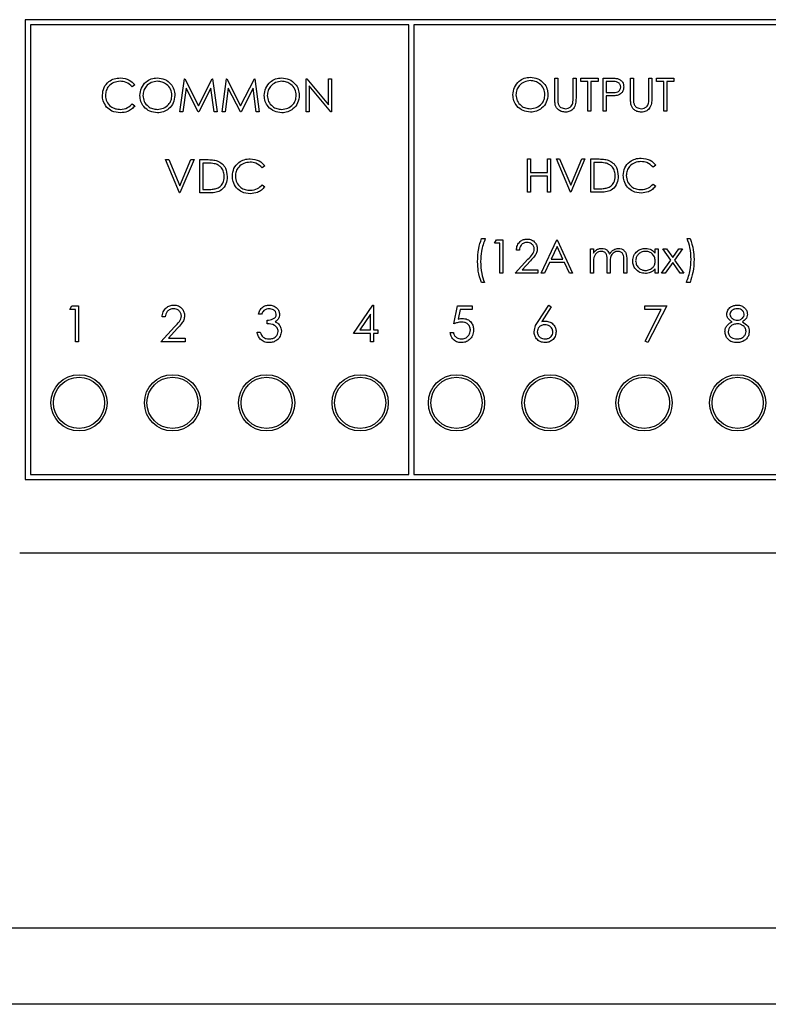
# Model space of a CAD drawing. Header units: millimetres. Extents: x -83 to 830, y 10 to 584.
# Tile 3 of 23: x 119 to 178, y 314 to 391. Entities that reach past the tile are written whole.
import ezdxf

# ---------------------------------------------------------------- set-up
doc = ezdxf.new("R2010")
doc.units = ezdxf.units.MM
doc.header["$LTSCALE"] = 2

msp = doc.modelspace()

# ---------------------------------------------------------------- linework, layer by layer
at = {"color": 7, "linetype": 'Continuous', "lineweight": 25}
for p, q in [((210.007, 390.882), (119.607, 390.882)), ((119.607, 390.882), (119.607, 354.882)), ((120.007, 390.482), (120.007, 355.282)), ((149.607, 390.482), (120.007, 390.482)), ((149.607, 355.282), (149.607, 390.482)), ((150.007, 390.482), (150.007, 355.282)), ((179.607, 390.482), (150.007, 390.482)), ((131.707, 383.657), (132.051, 386.257)), ((132.051, 386.257), (132.084, 386.257)), ((132.084, 386.257), (133.157, 384.124)), ((133.157, 384.124), (134.228, 386.257)), ((134.228, 386.257), (134.262, 386.257)), ((134.262, 386.257), (134.607, 383.657)), ((135.007, 383.657), (135.351, 386.257)), ((135.351, 386.257), (135.384, 386.257)), ((135.384, 386.257), (136.457, 384.124)), ((136.457, 384.124), (137.528, 386.257)), ((137.528, 386.257), (137.562, 386.257)), ((137.562, 386.257), (137.907, 383.657)), ((141.574, 386.257), (141.623, 386.257)), ((141.574, 383.657), (141.574, 386.257)), ((141.623, 386.257), (143.341, 384.211)), ((143.341, 386.257), (143.574, 386.257)), ((143.341, 384.211), (143.341, 386.257)), ((143.574, 386.257), (143.574, 383.657)), ((161.033, 386.308), (161.267, 386.308)), ((161.033, 384.738), (161.033, 386.308)), ((161.267, 386.308), (161.267, 384.751)), ((162.467, 386.308), (162.7, 386.308)), ((162.467, 384.751), (162.467, 386.308)), ((162.7, 386.308), (162.7, 384.738)), ((163.067, 386.308), (164.433, 386.308)), ((163.067, 386.042), (163.067, 386.308)), ((164.433, 386.308), (164.433, 386.042)), ((164.833, 386.308), (165.343, 386.308)), ((164.833, 383.708), (164.833, 386.308)), ((166.967, 386.308), (167.2, 386.308)), ((166.967, 384.738), (166.967, 386.308)), ((167.2, 386.308), (167.2, 384.751)), ((168.4, 386.308), (168.633, 386.308)), ((168.4, 384.751), (168.4, 386.308)), ((168.633, 386.308), (168.633, 384.738)), ((169, 386.308), (170.367, 386.308)), ((169, 386.042), (169, 386.308)), ((170.367, 386.308), (170.367, 386.042)), ((128.174, 385.78), (127.97, 385.624)), ((132.191, 385.532), (131.942, 383.657)), ((133.133, 383.657), (132.191, 385.532)), ((134.124, 385.528), (133.185, 383.657)), ((134.373, 383.657), (134.124, 385.528)), ((135.491, 385.532), (135.242, 383.657)), ((136.433, 383.657), (135.491, 385.532)), ((137.424, 385.528), (136.485, 383.657)), ((137.673, 383.657), (137.424, 385.528)), ((141.807, 385.699), (141.807, 383.657)), ((143.521, 383.657), (141.807, 385.699)), ((163.633, 386.042), (163.067, 386.042)), ((163.633, 383.708), (163.633, 386.042)), ((163.867, 386.042), (163.867, 383.708)), ((164.433, 386.042), (163.867, 386.042)), ((165.542, 386.042), (165.067, 386.042)), ((165.067, 386.042), (165.067, 385.175)), ((169.567, 386.042), (169, 386.042)), ((169.567, 383.708), (169.567, 386.042)), ((169.8, 386.042), (169.8, 383.708)), ((170.367, 386.042), (169.8, 386.042)), ((165.067, 385.175), (165.522, 385.169)), ((165.067, 384.908), (165.067, 383.708)), ((165.252, 384.908), (165.067, 384.908)), ((127.97, 384.29), (128.174, 384.136)), ((131.942, 383.657), (131.707, 383.657)), ((133.185, 383.657), (133.133, 383.657)), ((134.607, 383.657), (134.373, 383.657)), ((135.242, 383.657), (135.007, 383.657)), ((136.485, 383.657), (136.433, 383.657)), ((137.907, 383.657), (137.673, 383.657)), ((141.807, 383.657), (141.574, 383.657)), ((143.574, 383.657), (143.521, 383.657)), ((163.867, 383.708), (163.633, 383.708)), ((165.067, 383.708), (164.833, 383.708)), ((169.8, 383.708), (169.567, 383.708)), ((130.574, 379.924), (130.824, 379.924)), ((131.674, 377.324), (130.574, 379.924)), ((130.824, 379.924), (131.691, 377.875)), ((131.691, 377.875), (132.557, 379.924)), ((132.807, 379.924), (131.707, 377.324)), ((132.557, 379.924), (132.807, 379.924)), ((133.274, 379.924), (133.799, 379.924)), ((133.274, 377.324), (133.274, 379.924)), ((133.69, 379.657), (133.507, 379.657)), ((133.507, 379.657), (133.507, 377.59)), ((138.341, 379.446), (138.136, 379.29)), ((158.9, 379.975), (159.133, 379.975)), ((158.9, 377.375), (158.9, 379.975)), ((159.133, 379.975), (159.133, 378.908)), ((160.467, 379.975), (160.7, 379.975)), ((160.467, 378.908), (160.467, 379.975)), ((160.7, 379.975), (160.7, 377.375)), ((161.167, 379.975), (161.417, 379.975)), ((162.267, 377.375), (161.167, 379.975)), ((161.417, 379.975), (162.283, 377.926)), ((162.283, 377.926), (163.15, 379.975)), ((163.4, 379.975), (162.3, 377.375)), ((163.15, 379.975), (163.4, 379.975)), ((163.867, 379.975), (164.392, 379.975)), ((163.867, 377.375), (163.867, 379.975)), ((164.283, 379.708), (164.1, 379.708)), ((164.1, 379.708), (164.1, 377.642)), ((168.933, 379.498), (168.729, 379.342)), ((159.133, 378.908), (160.467, 378.908)), ((159.133, 378.642), (159.133, 377.375)), ((160.467, 378.642), (159.133, 378.642)), ((160.467, 377.375), (160.467, 378.642)), ((138.136, 377.957), (138.341, 377.802)), ((168.729, 378.008), (168.933, 377.854)), ((131.707, 377.324), (131.674, 377.324)), ((134.08, 377.324), (133.274, 377.324)), ((133.507, 377.59), (133.806, 377.59)), ((159.133, 377.375), (158.9, 377.375)), ((160.7, 377.375), (160.467, 377.375)), ((162.3, 377.375), (162.267, 377.375)), ((164.672, 377.375), (163.867, 377.375)), ((164.1, 377.642), (164.398, 377.642)), ((155.3, 373.742), (155.6, 373.742)), ((156.333, 373.375), (156.486, 373.642)), ((156.733, 373.375), (156.333, 373.375)), ((156.486, 373.642), (156.967, 373.642)), ((156.733, 371.042), (156.733, 373.375)), ((156.967, 373.642), (156.967, 371.042)), ((159.967, 371.042), (161.2, 373.642)), ((161.2, 373.642), (161.233, 373.642)), ((161.233, 373.642), (162.433, 371.042)), ((171.4, 373.742), (171.633, 373.742)), ((158.267, 372.842), (158.033, 372.842)), ((161.214, 373.135), (160.743, 372.142)), ((161.672, 372.142), (161.214, 373.135)), ((163.833, 372.942), (164.067, 372.942)), ((163.833, 371.042), (163.833, 372.942)), ((164.067, 372.942), (164.067, 372.612)), ((168.9, 372.59), (168.9, 372.942)), ((168.9, 372.942), (169.133, 372.942)), ((169.133, 372.942), (169.133, 371.042)), ((169.5, 372.942), (169.778, 372.942)), ((170.128, 372.062), (169.5, 372.942)), ((169.778, 372.942), (170.267, 372.256)), ((170.267, 372.256), (170.756, 372.942)), ((171.033, 372.942), (170.406, 372.062)), ((170.756, 372.942), (171.033, 372.942)), ((157.933, 371.042), (158.942, 372.118)), ((159.141, 372.003), (158.49, 371.308)), ((160.617, 371.875), (160.221, 371.042)), ((161.795, 371.875), (160.617, 371.875)), ((160.743, 372.142), (161.672, 372.142)), ((162.18, 371.042), (161.795, 371.875)), ((164.067, 371.841), (164.067, 371.042)), ((165.133, 371.042), (165.133, 372.008)), ((165.367, 371.781), (165.367, 371.042)), ((166.433, 371.042), (166.433, 372.072)), ((166.667, 372.071), (166.667, 371.042)), ((169.4, 371.042), (170.128, 372.062)), ((170.267, 371.867), (169.677, 371.042)), ((170.856, 371.042), (170.267, 371.867)), ((170.406, 372.062), (171.133, 371.042)), ((156.967, 371.042), (156.733, 371.042)), ((159.7, 371.042), (157.933, 371.042)), ((158.49, 371.308), (159.7, 371.308)), ((159.7, 371.308), (159.7, 371.042)), ((160.221, 371.042), (159.967, 371.042)), ((162.433, 371.042), (162.18, 371.042)), ((164.067, 371.042), (163.833, 371.042)), ((165.367, 371.042), (165.133, 371.042)), ((166.667, 371.042), (166.433, 371.042)), ((168.9, 371.042), (168.9, 371.37)), ((169.133, 371.042), (168.9, 371.042)), ((169.677, 371.042), (169.4, 371.042)), ((171.133, 371.042), (170.856, 371.042)), ((155.533, 370.308), (155.3, 370.308)), ((171.633, 370.308), (171.333, 370.308)), ((145.277, 366.312), (146.805, 368.538)), ((146.805, 368.538), (146.856, 368.538)), ((146.856, 368.538), (146.856, 366.599)), ((159.733, 367.26), (160.569, 368.538)), ((160.569, 368.538), (160.763, 368.386)), ((123.092, 368.179), (123.257, 368.466)), ((123.523, 368.179), (123.092, 368.179)), ((123.257, 368.466), (123.774, 368.466)), ((123.523, 365.666), (123.523, 368.179)), ((123.774, 368.466), (123.774, 365.666)), ((138.097, 367.82), (137.846, 367.82)), ((146.605, 367.815), (145.77, 366.599)), ((146.605, 366.599), (146.605, 367.815)), ((153.138, 367.066), (153.426, 368.466)), ((153.426, 368.466), (154.574, 368.466)), ((153.622, 368.179), (153.471, 367.442)), ((154.574, 368.179), (153.622, 368.179)), ((154.574, 368.466), (154.574, 368.179)), ((160.763, 368.386), (160.023, 367.254)), ((168.072, 368.466), (169.795, 368.466)), ((168.072, 368.179), (168.072, 368.466)), ((169.37, 368.179), (168.072, 368.179)), ((168.106, 365.713), (169.37, 368.179)), ((169.795, 368.466), (168.323, 365.594)), ((130.559, 367.604), (130.308, 367.604)), ((138.528, 367.066), (138.528, 367.353)), ((130.2, 365.666), (131.286, 366.825)), ((131.5, 366.701), (130.8, 365.953)), ((137.738, 366.42), (137.99, 366.42)), ((146.605, 366.312), (145.277, 366.312)), ((145.77, 366.599), (146.605, 366.599)), ((146.605, 365.666), (146.605, 366.312)), ((146.856, 366.599), (147.179, 366.599)), ((146.856, 366.312), (146.856, 365.666)), ((147.179, 366.312), (146.856, 366.312)), ((147.179, 366.599), (147.179, 366.312)), ((152.851, 366.384), (153.103, 366.384)), ((123.774, 365.666), (123.523, 365.666)), ((132.103, 365.666), (130.2, 365.666)), ((130.8, 365.953), (132.103, 365.953)), ((132.103, 365.953), (132.103, 365.666)), ((146.856, 365.666), (146.605, 365.666)), ((168.323, 365.594), (168.106, 365.713)), ((119.607, 354.882), (210.007, 354.882)), ((120.007, 355.282), (149.607, 355.282)), ((150.007, 355.282), (179.607, 355.282)), ((119.167, 349.142), (267.167, 349.142)), ((68.041, 319.785), (318.441, 319.785)), ((321.441, 313.785), (65.041, 313.785))]:
    msp.add_line(p, q, dxfattribs=at)
for centre, radius in [((123.807, 360.882), 2.2), ((123.807, 360.882), 2), ((131.127, 360.882), 2.2), ((131.127, 360.882), 2), ((138.487, 360.882), 2.2), ((138.487, 360.882), 2), ((145.807, 360.882), 2.2), ((145.807, 360.882), 2), ((153.347, 360.882), 2.2), ((153.347, 360.882), 2), ((160.667, 360.882), 2.2), ((160.667, 360.882), 2), ((168.027, 360.882), 2.2), ((168.027, 360.882), 2), ((175.347, 360.882), 2.2), ((175.347, 360.882), 2)]:
    msp.add_circle(centre, radius, dxfattribs=at)
for points, knots in [([(125.641, 384.972), (125.664, 385.176), (125.712, 385.583), (126.096, 386.03), (126.559, 386.288), (126.879, 386.312), (127.04, 386.324)], [0, 0, 0, 0, 0.279513, 0.559084, 0.779378, 1, 1, 1, 1]), ([(127.04, 386.324), (127.289, 386.296), (127.735, 386.247), (128.04, 385.923), (128.174, 385.78)], [0, 0, 0, 0, 0.55952, 1, 1, 1, 1]), ([(128.574, 384.945), (128.598, 385.146), (128.646, 385.547), (129.002, 386.004), (129.451, 386.276), (129.766, 386.308), (129.924, 386.324)], [0, 0, 0, 0, 0.279731, 0.559331, 0.779684, 1, 1, 1, 1]), ([(129.924, 386.324), (130.128, 386.302), (130.535, 386.259), (130.991, 385.89), (131.267, 385.437), (131.294, 385.118), (131.307, 384.958)], [0, 0, 0, 0, 0.279771, 0.559362, 0.779574, 1, 1, 1, 1]), ([(138.307, 384.945), (138.331, 385.146), (138.379, 385.547), (138.735, 386.004), (139.184, 386.276), (139.5, 386.308), (139.657, 386.324)], [0, 0, 0, 0, 0.279731, 0.559331, 0.779684, 1, 1, 1, 1]), ([(139.657, 386.324), (139.861, 386.302), (140.268, 386.259), (140.724, 385.89), (141.001, 385.437), (141.027, 385.118), (141.041, 384.958)], [0, 0, 0, 0, 0.279765, 0.559361, 0.779574, 1, 1, 1, 1]), ([(157.767, 384.997), (157.791, 385.198), (157.839, 385.599), (158.194, 386.056), (158.644, 386.328), (158.959, 386.359), (159.117, 386.375)], [0, 0, 0, 0, 0.279731, 0.559331, 0.779684, 1, 1, 1, 1]), ([(159.117, 386.375), (159.32, 386.354), (159.728, 386.311), (160.183, 385.942), (160.46, 385.489), (160.487, 385.169), (160.5, 385.009)], [0, 0, 0, 0, 0.279771, 0.559362, 0.779574, 1, 1, 1, 1]), ([(165.343, 386.308), (165.454, 386.309), (165.653, 386.309), (165.849, 386.282), (165.935, 386.269)], [0, 0, 0, 0, 0.560314, 1, 1, 1, 1]), ([(165.935, 386.269), (166.014, 386.241), (166.172, 386.184), (166.336, 386.008), (166.422, 385.808), (166.429, 385.677), (166.433, 385.611)], [0, 0, 0, 0, 0.279704, 0.559383, 0.779507, 1, 1, 1, 1]), ([(127.025, 386.057), (126.859, 386.038), (126.527, 386), (126.14, 385.718), (125.909, 385.347), (125.886, 385.085), (125.874, 384.954)], [0, 0, 0, 0, 0.279852, 0.559516, 0.779682, 1, 1, 1, 1]), ([(127.97, 385.624), (127.819, 385.764), (127.55, 386.014), (127.186, 386.044), (127.025, 386.057)], [0, 0, 0, 0, 0.558427, 1, 1, 1, 1]), ([(129.935, 386.057), (129.771, 386.036), (129.443, 385.993), (129.067, 385.703), (128.843, 385.335), (128.819, 385.076), (128.807, 384.946)], [0, 0, 0, 0, 0.279629, 0.559351, 0.779631, 1, 1, 1, 1]), ([(131.074, 384.958), (131.054, 385.124), (131.014, 385.454), (130.698, 385.812), (130.323, 386.019), (130.065, 386.044), (129.935, 386.057)], [0, 0, 0, 0, 0.2794643, 0.5588708, 0.7795162, 1, 1, 1, 1]), ([(139.669, 386.057), (139.505, 386.036), (139.176, 385.993), (138.801, 385.703), (138.576, 385.335), (138.552, 385.076), (138.541, 384.946)], [0, 0, 0, 0, 0.279629, 0.559351, 0.779631, 1, 1, 1, 1]), ([(140.807, 384.958), (140.787, 385.124), (140.747, 385.454), (140.431, 385.812), (140.056, 386.019), (139.798, 386.044), (139.669, 386.057)], [0, 0, 0, 0, 0.2794643, 0.5588708, 0.7795162, 1, 1, 1, 1]), ([(159.128, 386.108), (158.964, 386.087), (158.636, 386.044), (158.26, 385.755), (158.035, 385.386), (158.012, 385.128), (158, 384.998)], [0, 0, 0, 0, 0.279628, 0.559351, 0.779631, 1, 1, 1, 1]), ([(160.267, 385.01), (160.247, 385.175), (160.207, 385.505), (159.89, 385.863), (159.516, 386.07), (159.257, 386.096), (159.128, 386.108)], [0, 0, 0, 0, 0.279464, 0.558871, 0.779517, 1, 1, 1, 1]), ([(165.522, 385.169), (165.68, 385.169), (165.878, 385.168), (166.07, 385.298), (166.17, 385.418), (166.188, 385.533), (166.2, 385.61)], [0, 0, 0, 0, 0.4997223, 0.6253492, 0.7510804, 1, 1, 1, 1]), ([(166.2, 385.61), (166.188, 385.685), (166.17, 385.797), (166.075, 385.914), (165.891, 386.046), (165.697, 386.044), (165.542, 386.042)], [0, 0, 0, 0, 0.2489723, 0.3747345, 0.5003868, 1, 1, 1, 1]), ([(166.433, 385.611), (166.427, 385.525), (166.415, 385.354), (166.284, 385.145), (166.107, 385.011), (165.979, 384.971), (165.914, 384.951)], [0, 0, 0, 0, 0.280098, 0.559328, 0.779463, 1, 1, 1, 1]), ([(125.97, 384.045), (125.863, 384.202), (125.67, 384.484), (125.65, 384.823), (125.641, 384.972)], [0, 0, 0, 0, 0.559032, 1, 1, 1, 1]), ([(125.874, 384.954), (125.894, 384.786), (125.933, 384.45), (126.259, 384.087), (126.645, 383.885), (126.909, 383.866), (127.041, 383.857)], [0, 0, 0, 0, 0.279437, 0.558922, 0.779285, 1, 1, 1, 1]), ([(129.945, 383.59), (129.743, 383.613), (129.34, 383.657), (128.892, 384.025), (128.616, 384.471), (128.588, 384.787), (128.574, 384.945)], [0, 0, 0, 0, 0.27966, 0.559354, 0.779635, 1, 1, 1, 1]), ([(128.807, 384.946), (128.827, 384.783), (128.867, 384.455), (129.181, 384.101), (129.55, 383.889), (129.807, 383.867), (129.935, 383.857)], [0, 0, 0, 0, 0.279416, 0.559079, 0.779481, 1, 1, 1, 1]), ([(129.935, 383.857), (130.101, 383.876), (130.431, 383.913), (130.813, 384.198), (131.038, 384.569), (131.062, 384.829), (131.074, 384.958)], [0, 0, 0, 0, 0.279831, 0.559391, 0.779654, 1, 1, 1, 1]), ([(131.307, 384.958), (131.284, 384.756), (131.239, 384.353), (130.868, 383.905), (130.42, 383.631), (130.103, 383.604), (129.945, 383.59)], [0, 0, 0, 0, 0.279628, 0.55934, 0.779594, 1, 1, 1, 1]), ([(139.678, 383.59), (139.477, 383.613), (139.074, 383.657), (138.626, 384.025), (138.349, 384.471), (138.321, 384.787), (138.307, 384.945)], [0, 0, 0, 0, 0.27966, 0.559354, 0.779635, 1, 1, 1, 1]), ([(138.541, 384.946), (138.561, 384.783), (138.6, 384.455), (138.915, 384.101), (139.283, 383.889), (139.54, 383.867), (139.669, 383.857)], [0, 0, 0, 0, 0.279416, 0.559079, 0.779481, 1, 1, 1, 1]), ([(139.669, 383.857), (139.834, 383.876), (140.164, 383.913), (140.546, 384.198), (140.771, 384.569), (140.795, 384.829), (140.807, 384.958)], [0, 0, 0, 0, 0.279831, 0.559391, 0.779654, 1, 1, 1, 1]), ([(141.041, 384.958), (141.018, 384.756), (140.972, 384.353), (140.602, 383.905), (140.153, 383.631), (139.837, 383.604), (139.678, 383.59)], [0, 0, 0, 0, 0.279628, 0.55934, 0.779594, 1, 1, 1, 1]), ([(159.137, 383.642), (158.936, 383.664), (158.533, 383.709), (158.085, 384.076), (157.809, 384.523), (157.781, 384.839), (157.767, 384.997)], [0, 0, 0, 0, 0.279659, 0.559354, 0.779635, 1, 1, 1, 1]), ([(158, 384.998), (158.02, 384.834), (158.06, 384.506), (158.374, 384.153), (158.742, 383.94), (158.999, 383.919), (159.128, 383.908)], [0, 0, 0, 0, 0.279416, 0.559078, 0.779481, 1, 1, 1, 1]), ([(159.128, 383.908), (159.293, 383.927), (159.623, 383.965), (160.006, 384.25), (160.231, 384.62), (160.255, 384.88), (160.267, 385.01)], [0, 0, 0, 0, 0.279832, 0.559391, 0.779654, 1, 1, 1, 1]), ([(160.5, 385.009), (160.477, 384.808), (160.431, 384.404), (160.061, 383.957), (159.613, 383.682), (159.296, 383.655), (159.137, 383.642)], [0, 0, 0, 0, 0.279628, 0.55934, 0.779594, 1, 1, 1, 1]), ([(161.08, 384.19), (161.063, 384.292), (161.033, 384.473), (161.033, 384.657), (161.033, 384.738)], [0, 0, 0, 0, 0.5595, 1, 1, 1, 1]), ([(161.267, 384.751), (161.266, 384.686), (161.266, 384.571), (161.274, 384.455), (161.277, 384.405)], [0, 0, 0, 0, 0.5601277, 1, 1, 1, 1]), ([(162.7, 384.738), (162.698, 384.593), (162.693, 384.305), (162.536, 383.921), (162.234, 383.678), (162.006, 383.654), (161.892, 383.642)], [0, 0, 0, 0, 0.281653, 0.560106, 0.780076, 1, 1, 1, 1]), ([(162.44, 384.347), (162.45, 384.422), (162.467, 384.556), (162.467, 384.691), (162.467, 384.751)], [0, 0, 0, 0, 0.559616, 1, 1, 1, 1]), ([(165.914, 384.951), (165.791, 384.936), (165.572, 384.908), (165.35, 384.908), (165.252, 384.908)], [0, 0, 0, 0, 0.559706, 1, 1, 1, 1]), ([(167.013, 384.19), (166.996, 384.292), (166.967, 384.473), (166.967, 384.657), (166.967, 384.738)], [0, 0, 0, 0, 0.5595, 1, 1, 1, 1]), ([(167.2, 384.751), (167.2, 384.686), (167.199, 384.571), (167.207, 384.455), (167.21, 384.405)], [0, 0, 0, 0, 0.560126, 1, 1, 1, 1]), ([(168.633, 384.738), (168.631, 384.593), (168.627, 384.305), (168.47, 383.921), (168.167, 383.678), (167.939, 383.654), (167.825, 383.642)], [0, 0, 0, 0, 0.281656, 0.560111, 0.780083, 1, 1, 1, 1]), ([(168.373, 384.347), (168.383, 384.422), (168.401, 384.556), (168.4, 384.691), (168.4, 384.751)], [0, 0, 0, 0, 0.5596147, 1, 1, 1, 1]), ([(127.043, 383.59), (126.813, 383.61), (126.402, 383.644), (126.102, 383.922), (125.97, 384.045)], [0, 0, 0, 0, 0.559809, 1, 1, 1, 1]), ([(127.041, 383.857), (127.242, 383.881), (127.602, 383.925), (127.857, 384.178), (127.97, 384.29)], [0, 0, 0, 0, 0.558774, 1, 1, 1, 1]), ([(128.174, 384.136), (128.094, 384.044), (127.933, 383.86), (127.548, 383.639), (127.234, 383.609), (127.043, 383.59)], [0, 0, 0, 0, 0.280412, 0.560797, 1, 1, 1, 1]), ([(161.892, 383.642), (161.793, 383.648), (161.596, 383.662), (161.347, 383.791), (161.165, 383.973), (161.108, 384.118), (161.08, 384.19)], [0, 0, 0, 0, 0.280223, 0.559915, 0.779949, 1, 1, 1, 1]), ([(161.277, 384.405), (161.294, 384.325), (161.327, 384.167), (161.549, 383.962), (161.754, 383.929), (161.879, 383.908)], [0, 0, 0, 0, 0.281056, 0.560825, 1, 1, 1, 1]), ([(161.879, 383.908), (161.951, 383.916), (162.094, 383.932), (162.267, 384.042), (162.386, 384.186), (162.422, 384.293), (162.44, 384.347)], [0, 0, 0, 0, 0.279774, 0.559372, 0.779563, 1, 1, 1, 1]), ([(167.825, 383.642), (167.727, 383.648), (167.529, 383.662), (167.281, 383.791), (167.098, 383.973), (167.041, 384.118), (167.013, 384.19)], [0, 0, 0, 0, 0.280222, 0.559913, 0.779955, 1, 1, 1, 1]), ([(167.21, 384.405), (167.227, 384.325), (167.26, 384.167), (167.483, 383.962), (167.687, 383.929), (167.812, 383.908)], [0, 0, 0, 0, 0.281059, 0.56082, 1, 1, 1, 1]), ([(167.812, 383.908), (167.884, 383.916), (168.027, 383.932), (168.201, 384.042), (168.319, 384.186), (168.355, 384.293), (168.373, 384.347)], [0, 0, 0, 0, 0.27979, 0.5593685, 0.7795579, 1, 1, 1, 1]), ([(134.489, 379.584), (134.341, 379.61), (134.077, 379.657), (133.808, 379.657), (133.69, 379.657)], [0, 0, 0, 0, 0.5595485, 1, 1, 1, 1]), ([(133.799, 379.924), (133.955, 379.923), (134.234, 379.923), (134.505, 379.858), (134.624, 379.83)], [0, 0, 0, 0, 0.560449, 1, 1, 1, 1]), ([(135.174, 378.591), (135.166, 378.713), (135.149, 378.956), (134.987, 379.262), (134.758, 379.481), (134.579, 379.55), (134.489, 379.584)], [0, 0, 0, 0, 0.280178, 0.559761, 0.779795, 1, 1, 1, 1]), ([(134.624, 379.83), (134.756, 379.766), (135.021, 379.637), (135.343, 379.199), (135.383, 378.821), (135.407, 378.591)], [0, 0, 0, 0, 0.280267, 0.560713, 1, 1, 1, 1]), ([(135.807, 378.639), (135.831, 378.842), (135.879, 379.25), (136.263, 379.696), (136.726, 379.955), (137.046, 379.978), (137.206, 379.99)], [0, 0, 0, 0, 0.27951, 0.559077, 0.779371, 1, 1, 1, 1]), ([(137.192, 379.724), (137.026, 379.705), (136.694, 379.667), (136.307, 379.384), (136.076, 379.013), (136.052, 378.752), (136.041, 378.621)], [0, 0, 0, 0, 0.2798603, 0.5595172, 0.7796878, 1, 1, 1, 1]), ([(138.136, 379.29), (137.986, 379.43), (137.716, 379.681), (137.352, 379.711), (137.192, 379.724)], [0, 0, 0, 0, 0.558425, 1, 1, 1, 1]), ([(137.206, 379.99), (137.456, 379.963), (137.902, 379.913), (138.207, 379.589), (138.341, 379.446)], [0, 0, 0, 0, 0.559513, 1, 1, 1, 1]), ([(165.082, 379.636), (164.934, 379.662), (164.669, 379.708), (164.401, 379.708), (164.283, 379.708)], [0, 0, 0, 0, 0.5595382, 1, 1, 1, 1]), ([(164.392, 379.975), (164.548, 379.975), (164.827, 379.975), (165.097, 379.91), (165.217, 379.881)], [0, 0, 0, 0, 0.560441, 1, 1, 1, 1]), ([(165.767, 378.643), (165.758, 378.764), (165.741, 379.008), (165.58, 379.314), (165.35, 379.533), (165.171, 379.601), (165.082, 379.636)], [0, 0, 0, 0, 0.280178, 0.559768, 0.779804, 1, 1, 1, 1]), ([(165.217, 379.881), (165.349, 379.817), (165.614, 379.689), (165.935, 379.251), (165.975, 378.873), (166, 378.642)], [0, 0, 0, 0, 0.280267, 0.560713, 1, 1, 1, 1]), ([(166.4, 378.69), (166.424, 378.894), (166.471, 379.302), (166.856, 379.748), (167.319, 380.006), (167.639, 380.03), (167.799, 380.042)], [0, 0, 0, 0, 0.279509, 0.559077, 0.779371, 1, 1, 1, 1]), ([(167.784, 379.775), (167.618, 379.756), (167.286, 379.718), (166.899, 379.436), (166.669, 379.065), (166.645, 378.803), (166.633, 378.672)], [0, 0, 0, 0, 0.279853, 0.559518, 0.779685, 1, 1, 1, 1]), ([(168.729, 379.342), (168.579, 379.482), (168.309, 379.733), (167.945, 379.762), (167.784, 379.775)], [0, 0, 0, 0, 0.558425, 1, 1, 1, 1]), ([(167.799, 380.042), (168.048, 380.014), (168.495, 379.965), (168.799, 379.641), (168.933, 379.498)], [0, 0, 0, 0, 0.559518, 1, 1, 1, 1]), ([(135.407, 378.591), (135.388, 378.396), (135.35, 378.006), (135.014, 377.541), (134.54, 377.337), (134.234, 377.328), (134.08, 377.324)], [0, 0, 0, 0, 0.280126, 0.55925, 0.778839, 1, 1, 1, 1]), ([(134.549, 377.656), (134.653, 377.702), (134.86, 377.793), (135.122, 378.121), (135.154, 378.413), (135.174, 378.591)], [0, 0, 0, 0, 0.280533, 0.561015, 1, 1, 1, 1]), ([(136.137, 377.712), (136.029, 377.869), (135.837, 378.151), (135.816, 378.489), (135.807, 378.639)], [0, 0, 0, 0, 0.559025, 1, 1, 1, 1]), ([(136.041, 378.621), (136.06, 378.453), (136.1, 378.116), (136.426, 377.754), (136.812, 377.551), (137.076, 377.533), (137.208, 377.524)], [0, 0, 0, 0, 0.279434, 0.558922, 0.779285, 1, 1, 1, 1]), ([(166, 378.642), (165.981, 378.447), (165.943, 378.057), (165.606, 377.592), (165.133, 377.389), (164.826, 377.38), (164.672, 377.375)], [0, 0, 0, 0, 0.280123, 0.559246, 0.77884, 1, 1, 1, 1]), ([(165.142, 377.708), (165.245, 377.753), (165.453, 377.844), (165.715, 378.173), (165.747, 378.465), (165.767, 378.643)], [0, 0, 0, 0, 0.280543, 0.561016, 1, 1, 1, 1]), ([(166.73, 377.763), (166.622, 377.921), (166.43, 378.202), (166.409, 378.541), (166.4, 378.69)], [0, 0, 0, 0, 0.559022, 1, 1, 1, 1]), ([(166.633, 378.672), (166.653, 378.504), (166.693, 378.168), (167.018, 377.805), (167.405, 377.603), (167.668, 377.584), (167.8, 377.575)], [0, 0, 0, 0, 0.279433, 0.558924, 0.779286, 1, 1, 1, 1]), ([(137.208, 377.524), (137.409, 377.548), (137.769, 377.592), (138.024, 377.845), (138.136, 377.957)], [0, 0, 0, 0, 0.5587715, 1, 1, 1, 1]), ([(138.341, 377.802), (138.26, 377.71), (138.1, 377.527), (137.715, 377.306), (137.401, 377.275), (137.209, 377.257)], [0, 0, 0, 0, 0.280404, 0.560797, 1, 1, 1, 1]), ([(167.8, 377.575), (168.001, 377.6), (168.361, 377.644), (168.616, 377.897), (168.729, 378.008)], [0, 0, 0, 0, 0.558778, 1, 1, 1, 1]), ([(168.933, 377.854), (168.853, 377.762), (168.693, 377.578), (168.307, 377.357), (167.993, 377.327), (167.802, 377.308)], [0, 0, 0, 0, 0.280412, 0.560796, 1, 1, 1, 1]), ([(133.806, 377.59), (133.946, 377.59), (134.196, 377.589), (134.441, 377.636), (134.549, 377.656)], [0, 0, 0, 0, 0.560426, 1, 1, 1, 1]), ([(137.209, 377.257), (136.979, 377.276), (136.569, 377.311), (136.269, 377.589), (136.137, 377.712)], [0, 0, 0, 0, 0.559798, 1, 1, 1, 1]), ([(164.398, 377.642), (164.538, 377.641), (164.788, 377.641), (165.034, 377.687), (165.142, 377.708)], [0, 0, 0, 0, 0.560426, 1, 1, 1, 1]), ([(167.802, 377.308), (167.572, 377.328), (167.161, 377.363), (166.861, 377.641), (166.73, 377.763)], [0, 0, 0, 0, 0.5598016, 1, 1, 1, 1]), ([(155, 371.92), (155.013, 372.267), (155.037, 372.888), (155.219, 373.481), (155.3, 373.742)], [0, 0, 0, 0, 0.5599896, 1, 1, 1, 1]), ([(155.6, 373.742), (155.481, 373.418), (155.268, 372.839), (155.244, 372.224), (155.233, 371.953)], [0, 0, 0, 0, 0.559585, 1, 1, 1, 1]), ([(158.033, 372.842), (158.048, 372.968), (158.079, 373.221), (158.3, 373.51), (158.583, 373.683), (158.782, 373.7), (158.881, 373.708)], [0, 0, 0, 0, 0.280026, 0.55951, 0.779667, 1, 1, 1, 1]), ([(158.869, 373.442), (158.78, 373.433), (158.603, 373.415), (158.402, 373.252), (158.294, 373.049), (158.276, 372.911), (158.267, 372.842)], [0, 0, 0, 0, 0.279707, 0.558852, 0.779181, 1, 1, 1, 1]), ([(159.433, 372.915), (159.422, 372.995), (159.4, 373.156), (159.242, 373.326), (159.059, 373.427), (158.932, 373.437), (158.869, 373.442)], [0, 0, 0, 0, 0.279128, 0.558978, 0.77936, 1, 1, 1, 1]), ([(158.881, 373.708), (158.997, 373.698), (159.229, 373.676), (159.486, 373.464), (159.642, 373.207), (159.658, 373.026), (159.667, 372.936)], [0, 0, 0, 0, 0.279892, 0.559226, 0.779585, 1, 1, 1, 1]), ([(171.7, 372.097), (171.687, 372.412), (171.664, 372.976), (171.481, 373.508), (171.4, 373.742)], [0, 0, 0, 0, 0.560055, 1, 1, 1, 1]), ([(171.633, 373.742), (171.732, 373.448), (171.908, 372.924), (171.925, 372.371), (171.933, 372.128)], [0, 0, 0, 0, 0.559522, 1, 1, 1, 1]), ([(158.942, 372.118), (159.066, 372.246), (159.24, 372.425), (159.412, 372.702), (159.426, 372.844), (159.433, 372.915)], [0, 0, 0, 0, 0.5607156, 0.7805367, 1, 1, 1, 1]), ([(159.667, 372.936), (159.656, 372.832), (159.635, 372.626), (159.427, 372.314), (159.249, 372.121), (159.141, 372.003)], [0, 0, 0, 0, 0.279289, 0.559154, 1, 1, 1, 1]), ([(164.067, 372.612), (164.109, 372.669), (164.184, 372.77), (164.285, 372.846), (164.33, 372.879)], [0, 0, 0, 0, 0.560147, 1, 1, 1, 1]), ([(164.681, 372.742), (164.605, 372.732), (164.451, 372.713), (164.258, 372.574), (164.071, 372.29), (164.068, 372.026), (164.067, 371.841)], [0, 0, 0, 0, 0.186544, 0.373351, 0.560127, 1, 1, 1, 1]), ([(164.33, 372.879), (164.4, 372.91), (164.525, 372.965), (164.662, 372.972), (164.722, 372.975)], [0, 0, 0, 0, 0.559736, 1, 1, 1, 1]), ([(165.133, 372.008), (165.14, 372.179), (165.149, 372.392), (165.019, 372.607), (164.889, 372.714), (164.764, 372.731), (164.681, 372.742)], [0, 0, 0, 0, 0.50054, 0.625897, 0.751362, 1, 1, 1, 1]), ([(164.722, 372.975), (164.798, 372.967), (164.949, 372.952), (165.198, 372.812), (165.278, 372.628), (165.326, 372.516)], [0, 0, 0, 0, 0.280815, 0.561509, 1, 1, 1, 1]), ([(165.326, 372.516), (165.37, 372.586), (165.456, 372.725), (165.684, 372.92), (165.895, 372.954), (166.023, 372.975)], [0, 0, 0, 0, 0.2812592, 0.5620943, 1, 1, 1, 1]), ([(165.983, 372.742), (165.929, 372.738), (165.821, 372.729), (165.672, 372.658), (165.546, 372.555), (165.363, 372.283), (165.365, 372.004), (165.367, 371.781)], [0, 0, 0, 0, 0.125324, 0.250668, 0.376091, 0.501518, 1, 1, 1, 1]), ([(166.433, 372.072), (166.439, 372.234), (166.445, 372.436), (166.306, 372.626), (166.179, 372.72), (166.061, 372.733), (165.983, 372.742)], [0, 0, 0, 0, 0.499446, 0.624935, 0.750573, 1, 1, 1, 1]), ([(166.023, 372.975), (166.102, 372.968), (166.26, 372.954), (166.465, 372.822), (166.66, 372.531), (166.664, 372.261), (166.667, 372.071)], [0, 0, 0, 0, 0.186881, 0.373579, 0.560262, 1, 1, 1, 1]), ([(167.133, 371.997), (167.151, 372.143), (167.187, 372.434), (167.463, 372.751), (167.788, 372.946), (168.017, 372.965), (168.131, 372.975)], [0, 0, 0, 0, 0.279413, 0.559187, 0.779543, 1, 1, 1, 1]), ([(168.134, 372.742), (168.023, 372.729), (167.8, 372.703), (167.547, 372.505), (167.395, 372.256), (167.376, 372.082), (167.367, 371.994)], [0, 0, 0, 0, 0.279767, 0.559285, 0.779718, 1, 1, 1, 1]), ([(168.131, 372.975), (168.303, 372.956), (168.609, 372.921), (168.811, 372.691), (168.9, 372.59)], [0, 0, 0, 0, 0.559055, 1, 1, 1, 1]), ([(168.9, 371.988), (168.887, 372.1), (168.863, 372.326), (168.652, 372.573), (168.399, 372.721), (168.223, 372.735), (168.134, 372.742)], [0, 0, 0, 0, 0.27966, 0.559204, 0.779489, 1, 1, 1, 1]), ([(155.3, 370.308), (155.202, 370.602), (155.026, 371.126), (155.008, 371.677), (155, 371.92)], [0, 0, 0, 0, 0.559568, 1, 1, 1, 1]), ([(155.233, 371.953), (155.246, 371.638), (155.268, 371.074), (155.452, 370.542), (155.533, 370.308)], [0, 0, 0, 0, 0.5600514, 1, 1, 1, 1]), ([(168.124, 371.008), (167.978, 371.026), (167.686, 371.06), (167.362, 371.328), (167.163, 371.653), (167.143, 371.882), (167.133, 371.997)], [0, 0, 0, 0, 0.279573, 0.559334, 0.779586, 1, 1, 1, 1]), ([(167.367, 371.994), (167.382, 371.883), (167.414, 371.661), (167.618, 371.414), (167.87, 371.267), (168.045, 371.25), (168.132, 371.242)], [0, 0, 0, 0, 0.279426, 0.559147, 0.779572, 1, 1, 1, 1]), ([(168.132, 371.242), (168.244, 371.255), (168.466, 371.282), (168.726, 371.473), (168.877, 371.724), (168.892, 371.9), (168.9, 371.988)], [0, 0, 0, 0, 0.27982, 0.559386, 0.779604, 1, 1, 1, 1]), ([(171.333, 370.308), (171.453, 370.632), (171.666, 371.211), (171.69, 371.826), (171.7, 372.097)], [0, 0, 0, 0, 0.559543, 1, 1, 1, 1]), ([(171.933, 372.128), (171.92, 371.781), (171.895, 371.161), (171.713, 370.569), (171.633, 370.308)], [0, 0, 0, 0, 0.559987, 1, 1, 1, 1]), ([(168.9, 371.37), (168.777, 371.253), (168.556, 371.044), (168.256, 371.019), (168.124, 371.008)], [0, 0, 0, 0, 0.558757, 1, 1, 1, 1]), ([(130.308, 367.604), (130.324, 367.74), (130.357, 368.012), (130.595, 368.323), (130.899, 368.51), (131.114, 368.528), (131.221, 368.538)], [0, 0, 0, 0, 0.280029, 0.559514, 0.779676, 1, 1, 1, 1]), ([(131.221, 368.538), (131.346, 368.526), (131.595, 368.503), (131.872, 368.275), (132.04, 367.998), (132.058, 367.803), (132.067, 367.705)], [0, 0, 0, 0, 0.279891, 0.559227, 0.779581, 1, 1, 1, 1]), ([(137.846, 367.82), (137.878, 367.927), (137.943, 368.142), (138.157, 368.38), (138.416, 368.517), (138.592, 368.531), (138.68, 368.538)], [0, 0, 0, 0, 0.280285, 0.559682, 0.779753, 1, 1, 1, 1]), ([(138.68, 368.538), (138.793, 368.525), (139.02, 368.501), (139.291, 368.321), (139.463, 368.077), (139.486, 367.899), (139.497, 367.81)], [0, 0, 0, 0, 0.280088, 0.559866, 0.780098, 1, 1, 1, 1]), ([(174.497, 367.819), (174.517, 367.931), (174.557, 368.156), (174.788, 368.388), (175.052, 368.516), (175.229, 368.53), (175.318, 368.538)], [0, 0, 0, 0, 0.278802, 0.558467, 0.779151, 1, 1, 1, 1]), ([(175.318, 368.538), (175.43, 368.525), (175.653, 368.501), (175.915, 368.316), (176.081, 368.074), (176.102, 367.899), (176.113, 367.811)], [0, 0, 0, 0, 0.279933, 0.559625, 0.779945, 1, 1, 1, 1]), ([(131.208, 368.25), (131.112, 368.241), (130.921, 368.221), (130.705, 368.047), (130.589, 367.827), (130.569, 367.679), (130.559, 367.604)], [0, 0, 0, 0, 0.279705, 0.558852, 0.779179, 1, 1, 1, 1]), ([(131.815, 367.683), (131.804, 367.769), (131.78, 367.943), (131.609, 368.126), (131.412, 368.235), (131.276, 368.245), (131.208, 368.25)], [0, 0, 0, 0, 0.279127, 0.558978, 0.779357, 1, 1, 1, 1]), ([(138.683, 368.25), (138.61, 368.245), (138.465, 368.233), (138.233, 368.093), (138.149, 367.923), (138.097, 367.82)], [0, 0, 0, 0, 0.280628, 0.560368, 1, 1, 1, 1]), ([(138.528, 367.353), (138.686, 367.368), (138.924, 367.39), (139.155, 367.554), (139.235, 367.693), (139.242, 367.772), (139.246, 367.811)], [0, 0, 0, 0, 0.499413, 0.749014, 0.874537, 1, 1, 1, 1]), ([(139.246, 367.811), (139.232, 367.885), (139.203, 368.032), (138.989, 368.213), (138.799, 368.236), (138.683, 368.25)], [0, 0, 0, 0, 0.278859, 0.560073, 1, 1, 1, 1]), ([(139.497, 367.81), (139.493, 367.745), (139.484, 367.616), (139.383, 367.401), (139.251, 367.297), (139.17, 367.234)], [0, 0, 0, 0, 0.280502, 0.560793, 1, 1, 1, 1]), ([(174.906, 367.226), (174.786, 367.305), (174.618, 367.417), (174.512, 367.652), (174.502, 367.764), (174.497, 367.819)], [0, 0, 0, 0, 0.5577531, 0.7789322, 1, 1, 1, 1]), ([(175.304, 368.25), (175.23, 368.245), (175.083, 368.236), (174.903, 368.132), (174.772, 367.988), (174.757, 367.873), (174.749, 367.815)], [0, 0, 0, 0, 0.280679, 0.56058, 0.780617, 1, 1, 1, 1]), ([(174.749, 367.815), (174.764, 367.741), (174.796, 367.592), (174.962, 367.451), (175.137, 367.366), (175.255, 367.357), (175.314, 367.353)], [0, 0, 0, 0, 0.277728, 0.558243, 0.779086, 1, 1, 1, 1]), ([(175.861, 367.821), (175.847, 367.893), (175.816, 368.037), (175.61, 368.223), (175.42, 368.24), (175.304, 368.25)], [0, 0, 0, 0, 0.278971, 0.559937, 1, 1, 1, 1]), ([(175.314, 367.353), (175.388, 367.361), (175.537, 367.377), (175.717, 367.49), (175.834, 367.647), (175.852, 367.763), (175.861, 367.821)], [0, 0, 0, 0, 0.2802351, 0.5601592, 0.7804336, 1, 1, 1, 1]), ([(176.113, 367.811), (176.107, 367.741), (176.094, 367.602), (175.961, 367.381), (175.808, 367.285), (175.715, 367.226)], [0, 0, 0, 0, 0.280159, 0.56023, 1, 1, 1, 1]), ([(131.286, 366.825), (131.42, 366.963), (131.607, 367.155), (131.793, 367.454), (131.808, 367.607), (131.815, 367.683)], [0, 0, 0, 0, 0.560713, 0.78053, 1, 1, 1, 1]), ([(132.067, 367.705), (132.055, 367.594), (132.032, 367.372), (131.809, 367.036), (131.617, 366.828), (131.5, 366.701)], [0, 0, 0, 0, 0.279287, 0.559157, 1, 1, 1, 1]), ([(139.39, 366.473), (139.386, 366.522), (139.377, 366.62), (139.29, 366.797), (139.03, 367.038), (138.729, 367.055), (138.528, 367.066)], [0, 0, 0, 0, 0.125591, 0.251193, 0.500604, 1, 1, 1, 1]), ([(139.17, 367.234), (139.236, 367.2), (139.352, 367.139), (139.437, 367.039), (139.474, 366.995)], [0, 0, 0, 0, 0.559802, 1, 1, 1, 1]), ([(139.474, 366.995), (139.528, 366.909), (139.624, 366.756), (139.636, 366.577), (139.641, 366.498)], [0, 0, 0, 0, 0.55942, 1, 1, 1, 1]), ([(153.755, 367.209), (153.637, 367.197), (153.425, 367.175), (153.226, 367.099), (153.138, 367.066)], [0, 0, 0, 0, 0.559429, 1, 1, 1, 1]), ([(153.471, 367.442), (153.532, 367.459), (153.64, 367.489), (153.752, 367.494), (153.801, 367.497)], [0, 0, 0, 0, 0.560068, 1, 1, 1, 1]), ([(154.431, 366.591), (154.42, 366.688), (154.4, 366.882), (154.211, 367.092), (153.983, 367.196), (153.831, 367.205), (153.755, 367.209)], [0, 0, 0, 0, 0.279535, 0.558622, 0.779043, 1, 1, 1, 1]), ([(153.801, 367.497), (153.935, 367.482), (154.202, 367.454), (154.497, 367.202), (154.661, 366.895), (154.675, 366.686), (154.682, 366.581)], [0, 0, 0, 0, 0.279687, 0.559024, 0.77929, 1, 1, 1, 1]), ([(159.42, 366.447), (159.448, 366.61), (159.497, 366.904), (159.661, 367.151), (159.733, 367.26)], [0, 0, 0, 0, 0.558272, 1, 1, 1, 1]), ([(160.26, 366.994), (160.175, 366.987), (160.004, 366.972), (159.809, 366.825), (159.69, 366.637), (159.678, 366.503), (159.672, 366.436)], [0, 0, 0, 0, 0.280132, 0.559519, 0.7797211, 1, 1, 1, 1]), ([(160.023, 367.254), (160.077, 367.263), (160.173, 367.278), (160.27, 367.28), (160.313, 367.281)], [0, 0, 0, 0, 0.559912, 1, 1, 1, 1]), ([(160.892, 366.436), (160.879, 366.524), (160.853, 366.7), (160.67, 366.877), (160.467, 366.979), (160.329, 366.989), (160.26, 366.994)], [0, 0, 0, 0, 0.278751, 0.558608, 0.779146, 1, 1, 1, 1]), ([(160.313, 367.281), (160.436, 367.267), (160.681, 367.239), (160.954, 367.015), (161.119, 366.741), (161.135, 366.548), (161.144, 366.452)], [0, 0, 0, 0, 0.2796429, 0.5593229, 0.7795235, 1, 1, 1, 1]), ([(174.354, 366.458), (174.363, 366.552), (174.381, 366.739), (174.569, 367.029), (174.779, 367.151), (174.906, 367.226)], [0, 0, 0, 0, 0.279988, 0.559898, 1, 1, 1, 1]), ([(175.32, 367.066), (175.222, 367.057), (175.025, 367.041), (174.793, 366.884), (174.634, 366.681), (174.615, 366.527), (174.605, 366.45)], [0, 0, 0, 0, 0.280276, 0.560133, 0.780291, 1, 1, 1, 1]), ([(176.005, 366.476), (175.989, 366.569), (175.956, 366.756), (175.757, 366.94), (175.541, 367.05), (175.394, 367.061), (175.32, 367.066)], [0, 0, 0, 0, 0.278294, 0.558499, 0.779149, 1, 1, 1, 1]), ([(175.715, 367.226), (175.874, 367.129), (176.095, 366.995), (176.24, 366.696), (176.251, 366.553), (176.256, 366.481)], [0, 0, 0, 0, 0.558278, 0.779089, 1, 1, 1, 1]), ([(138.672, 365.594), (138.544, 365.605), (138.287, 365.628), (137.984, 365.843), (137.808, 366.126), (137.762, 366.322), (137.738, 366.42)], [0, 0, 0, 0, 0.279887, 0.55898, 0.779266, 1, 1, 1, 1]), ([(137.99, 366.42), (138.015, 366.338), (138.061, 366.193), (138.164, 366.082), (138.209, 366.033)], [0, 0, 0, 0, 0.560688, 1, 1, 1, 1]), ([(139.641, 366.498), (139.621, 366.36), (139.581, 366.085), (139.318, 365.783), (138.998, 365.619), (138.781, 365.602), (138.672, 365.594)], [0, 0, 0, 0, 0.2793029, 0.5588413, 0.7792814, 1, 1, 1, 1]), ([(138.677, 365.881), (138.774, 365.888), (138.968, 365.901), (139.202, 366.046), (139.362, 366.245), (139.38, 366.398), (139.39, 366.473)], [0, 0, 0, 0, 0.280601, 0.560157, 0.780301, 1, 1, 1, 1]), ([(153.705, 365.594), (153.585, 365.606), (153.345, 365.631), (153.074, 365.845), (152.906, 366.106), (152.87, 366.291), (152.851, 366.384)], [0, 0, 0, 0, 0.279622, 0.559016, 0.779379, 1, 1, 1, 1]), ([(153.103, 366.384), (153.124, 366.305), (153.167, 366.147), (153.338, 365.987), (153.529, 365.898), (153.656, 365.887), (153.72, 365.881)], [0, 0, 0, 0, 0.28005, 0.559155, 0.779583, 1, 1, 1, 1]), ([(154.682, 366.581), (154.666, 366.435), (154.633, 366.145), (154.381, 365.807), (154.049, 365.62), (153.82, 365.603), (153.705, 365.594)], [0, 0, 0, 0, 0.279865, 0.559273, 0.779426, 1, 1, 1, 1]), ([(153.72, 365.881), (153.825, 365.894), (154.035, 365.918), (154.269, 366.11), (154.411, 366.344), (154.424, 366.509), (154.431, 366.591)], [0, 0, 0, 0, 0.279614, 0.559348, 0.779559, 1, 1, 1, 1]), ([(160.269, 365.594), (160.143, 365.609), (159.893, 365.639), (159.61, 365.867), (159.45, 366.152), (159.43, 366.348), (159.42, 366.447)], [0, 0, 0, 0, 0.279666, 0.55908, 0.779556, 1, 1, 1, 1]), ([(159.672, 366.436), (159.684, 366.351), (159.708, 366.178), (159.883, 366.001), (160.079, 365.897), (160.214, 365.886), (160.282, 365.881)], [0, 0, 0, 0, 0.2790598, 0.5588147, 0.779303, 1, 1, 1, 1]), ([(161.144, 366.452), (161.129, 366.323), (161.1, 366.067), (160.861, 365.783), (160.57, 365.622), (160.369, 365.603), (160.269, 365.594)], [0, 0, 0, 0, 0.279632, 0.558957, 0.779473, 1, 1, 1, 1]), ([(160.282, 365.881), (160.368, 365.89), (160.54, 365.907), (160.739, 366.051), (160.871, 366.234), (160.885, 366.369), (160.892, 366.436)], [0, 0, 0, 0, 0.280021, 0.559849, 0.779987, 1, 1, 1, 1]), ([(175.301, 365.594), (175.166, 365.602), (174.896, 365.619), (174.58, 365.846), (174.39, 366.142), (174.366, 366.353), (174.354, 366.458)], [0, 0, 0, 0, 0.280534, 0.559257, 0.779806, 1, 1, 1, 1]), ([(174.605, 366.45), (174.621, 366.357), (174.652, 366.169), (174.911, 365.923), (175.155, 365.897), (175.304, 365.881)], [0, 0, 0, 0, 0.279833, 0.56019, 1, 1, 1, 1]), ([(175.304, 365.881), (175.4, 365.888), (175.593, 365.901), (175.825, 366.048), (175.978, 366.25), (175.996, 366.401), (176.005, 366.476)], [0, 0, 0, 0, 0.280597, 0.559963, 0.780174, 1, 1, 1, 1]), ([(176.256, 366.481), (176.245, 366.362), (176.225, 366.149), (176.1, 365.977), (176.044, 365.901)], [0, 0, 0, 0, 0.559347, 1, 1, 1, 1]), ([(138.209, 366.033), (138.289, 365.982), (138.433, 365.892), (138.602, 365.885), (138.677, 365.881)], [0, 0, 0, 0, 0.558733, 1, 1, 1, 1]), ([(176.044, 365.901), (175.924, 365.799), (175.707, 365.615), (175.426, 365.6), (175.301, 365.594)], [0, 0, 0, 0, 0.557753, 1, 1, 1, 1])]:
    msp.add_open_spline(points, degree=3, knots=knots, dxfattribs=at)

doc.saveas('drawing.dxf')
